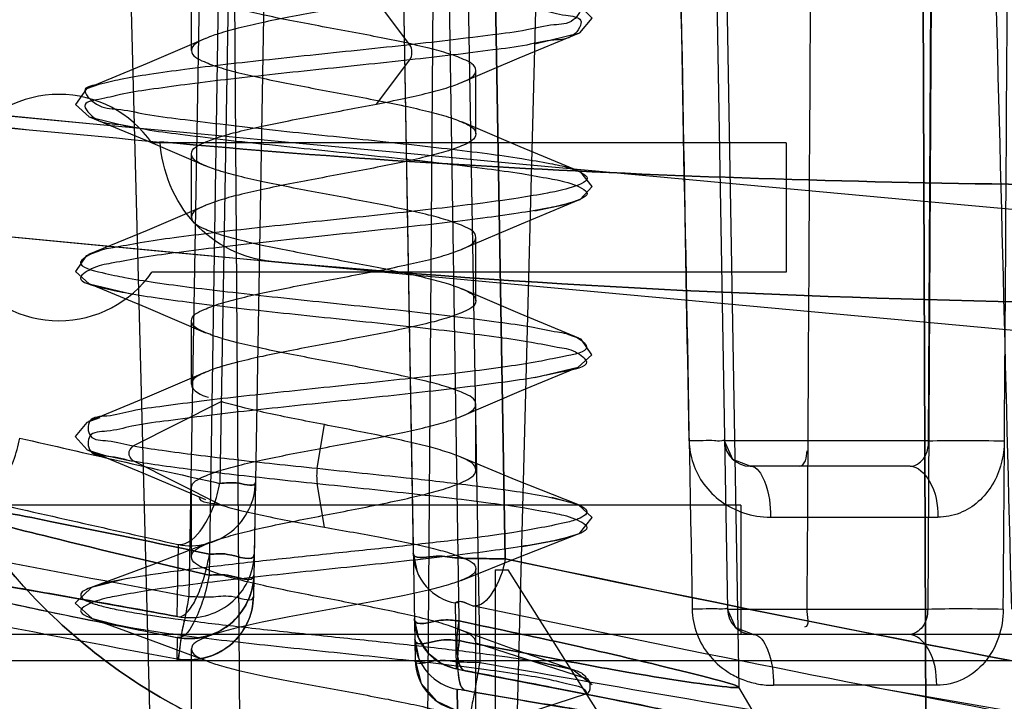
# Model space of a CAD drawing. Header units: millimetres. Extents: x 81 to 687, y 236 to 852.
# Tile 5 of 52: x 128 to 136, y 242 to 247. Entities that reach past the tile are written whole.
import ezdxf

# ---------------------------------------------------------------- set-up
doc = ezdxf.new("R2010")
doc.units = ezdxf.units.MM
doc.header["$LTSCALE"] = 70.538372
doc.layers.get('0').update_dxf_attribs({"linetype": 'CONTINUOUS'})

msp = doc.modelspace()

# ---------------------------------------------------------------- linework, layer by layer
at = {"color": 7, "linetype": 'Continuous'}
for p, q in [((135.0235, 241.5313), (134.9391, 263.4818)), ((134.9447, 262.0384), (135.0235, 241.5313)), ((133.2, 259.0454), (133.4882, 242.5349)), ((135.1215, 258.9471), (135.0392, 242.535)), ((135.0442, 243.8349), (135.1215, 258.9471)), ((129.4432, 249.5384), (129.3227, 242.6329)), ((129.5861, 249.5384), (129.48, 242.7978)), ((129.6663, 249.5384), (129.5611, 243.5066)), ((129.6663, 249.5384), (129.5611, 243.5066)), ((129.9432, 249.5384), (129.8226, 242.6329)), ((130.9432, 249.5389), (131.0723, 242.1412)), ((131.3003, 249.5384), (131.4143, 242.2908)), ((131.4431, 249.5384), (131.5725, 242.1224)), ((133.4432, 249.5384), (133.576, 241.9302)), ((130.9512, 249.0994), (131.0575, 242.9678)), ((131.7703, 242.9234), (131.6647, 249.0733)), ((131.6647, 249.0732), (131.7703, 242.9234)), ((129.0265, 241.5384), (128.8432, 248.5384)), ((131.8599, 241.5384), (132.0432, 248.5384)), ((129.3432, 246.8534), (129.3432, 247.3434)), ((129.7174, 241.5384), (129.6767, 247.3436)), ((131.2096, 247.3436), (131.1689, 241.5384)), ((131.0307, 246.8968), (130.7729, 247.2383)), ((131.9996, 246.904), (132.3464, 246.9903)), ((130.7729, 246.4384), (131.0307, 246.7799)), ((131.5432, 246.2084), (131.5432, 246.6984)), ((128.633, 246.5932), (128.5307, 246.5574)), ((128.5508, 246.3407), (128.888, 246.2588)), ((133.9432, 246.1384), (129.0362, 246.1384)), ((133.9432, 246.1384), (133.9432, 245.1384)), ((129.3432, 245.5634), (129.3432, 246.0534)), ((132.354, 245.913), (132.2527, 245.9485)), ((131.5432, 244.9184), (131.5432, 245.4084)), ((128.6336, 245.3034), (128.5295, 245.2667)), ((133.9432, 245.1384), (129.0362, 245.1384)), ((128.5517, 245.0503), (128.8875, 244.9689)), ((129.3432, 244.2734), (129.3432, 244.7634)), ((132.3564, 244.6219), (132.2535, 244.6582)), ((131.9987, 244.3238), (132.333, 244.4047)), ((128.8917, 243.7968), (129.5725, 244.1383)), ((131.5432, 243.6099), (131.5432, 244.1184)), ((128.634, 244.0135), (128.5324, 243.978)), ((130.3142, 243.623), (130.3708, 243.9604)), ((135.0442, 243.8349), (133.4655, 243.8349)), ((129.5725, 243.3384), (128.8917, 243.6799)), ((134.9005, 243.6384), (133.6655, 243.6384)), ((129.3432, 242.9402), (129.3432, 243.4734)), ((129.838, 243.5147), (129.8283, 242.9589)), ((130.3708, 243.1684), (130.3142, 243.5058)), ((132.3355, 243.3412), (132.1304, 243.3977)), ((133.5932, 243.3384), (127.2932, 243.3384)), ((133.5932, 243.3384), (133.5932, 242.3384)), ((133.8211, 243.2454), (135.1158, 243.2454)), ((129.2328, 242.4774), (129.2425, 243.0336)), ((131.0579, 242.9678), (131.0877, 242.823)), ((131.0579, 242.9678), (131.0837, 242.8331)), ((131.5432, 241.6028), (131.5432, 242.8469)), ((131.6932, 242.8384), (131.7931, 242.8384)), ((131.6932, 242.8384), (131.6932, 239.8384)), ((133.6932, 239.8384), (131.7932, 242.8384)), ((128.8451, 242.7703), (128.5685, 242.7029)), ((131.3933, 242.0731), (131.3844, 242.5817)), ((128.2725, 242.5083), (129.2296, 242.3158)), ((133.4882, 242.5349), (135.0373, 242.5349)), ((138.3432, 242.3384), (122.5432, 242.3384)), ((129.2335, 242.3152), (129.2306, 242.1502)), ((131.0695, 242.3014), (131.1026, 242.149)), ((131.0695, 242.3014), (131.0979, 242.1601)), ((131.0695, 242.3014), (131.0723, 242.1412)), ((131.5431, 242.274), (132.3994, 241.9983)), ((129.3432, 241.5384), (129.3432, 242.2266)), ((122.0432, 242.1384), (138.8432, 242.1384)), ((131.0723, 242.1412), (131.1198, 241.959)), ((131.3709, 242.0774), (131.461, 242.0582)), ((131.371, 242.0774), (131.4609, 242.0582)), ((131.4036, 242.0702), (131.3946, 242.0729)), ((131.4032, 242.0703), (131.4285, 242.0648)), ((131.4279, 242.0649), (131.464, 242.0577)), ((131.3983, 241.9149), (131.4068, 241.9141)), ((131.4016, 241.7545), (131.3988, 241.9148)), ((131.3988, 241.9147), (131.4016, 241.7544)), ((131.4321, 241.9102), (131.4073, 241.914)), ((131.4315, 241.9103), (131.4675, 241.9042)), ((132.3994, 241.8785), (131.5431, 241.6028)), ((135.107, 241.9454), (133.8444, 241.9454)), ((134.6045, 241.9338), (143.6863, 240.3558))]:
    msp.add_line(p, q, dxfattribs=at)
for points in [[(132.3464, 246.9903), (132.4429, 247.1016), (132.3374, 247.2103)], [(131.4355, 246.6069), (131.8775, 246.7959), (132.3391, 246.9872)], [(129.4517, 246.9453), (128.9996, 246.752), (128.5475, 246.5648)], [(128.5307, 246.5574), (128.4453, 246.4361), (128.5508, 246.3407)], [(128.5478, 246.3419), (128.9907, 246.1584), (129.4522, 245.9612)], [(132.3381, 245.92), (131.8861, 246.1073), (131.4342, 246.3005)], [(122.7837, 245.9077), (124.8547, 245.7074), (127.2484, 245.4783), (129.9626, 245.2218)], [(132.3485, 245.7012), (132.4427, 245.8017), (132.354, 245.913)], [(131.4337, 245.3161), (131.8954, 245.5134), (132.3388, 245.6971)], [(131.9997, 245.614), (132.2167, 245.6588), (132.3485, 245.7012)], [(129.452, 245.6554), (128.9998, 245.4621), (128.5474, 245.2747)], [(128.5295, 245.2667), (128.4455, 245.1446), (128.5517, 245.0503)], [(128.5482, 245.0518), (128.9911, 244.8683), (129.4525, 244.6711)], [(132.3381, 244.63), (131.8865, 244.8172), (131.4346, 245.0103)], [(132.333, 244.4047), (132.4407, 244.4994), (132.3564, 244.6219)], [(131.4339, 244.0262), (131.8957, 244.2235), (132.3391, 244.4071)], [(129.4521, 244.3655), (129, 244.1722), (128.5477, 243.9848)], [(128.5324, 243.978), (128.4434, 243.8684), (128.5374, 243.7665)], [(133.6652, 243.6384), (133.5301, 243.6912), (133.4655, 243.8349)], [(128.5374, 243.7665), (128.6684, 243.7241), (128.8868, 243.679)], [(128.548, 243.7619), (128.9912, 243.5783), (129.4527, 243.381)], [(132.3313, 243.3428), (131.8547, 243.5321), (131.4208, 243.7116)], [(132.3448, 243.1196), (132.4413, 243.2433), (132.3355, 243.3412)], [(131.4294, 242.7567), (131.8755, 242.936), (132.3292, 243.1132)], [(131.9025, 243.0178), (132.1819, 243.0704), (132.3448, 243.1196)], [(129.4832, 243.0486), (129.0333, 242.8747), (128.5684, 242.7028)], [(126.9482, 242.8635), (127.254, 242.8204), (127.7475, 242.7403), (128.4191, 242.6239), (129.2386, 242.4764)], [(126.9487, 242.8635), (127.3997, 242.7976), (128.1803, 242.6659), (129.2386, 242.4764)], [(126.9341, 242.8084), (127.4824, 242.678), (128.2726, 242.5083)], [(128.5685, 242.7029), (128.4437, 242.5807), (128.5744, 242.4618)], [(133.6878, 242.3384), (133.553, 242.391), (133.4882, 242.5349)], [(128.5654, 242.465), (129.0242, 242.2983), (129.474, 242.1291)], [(128.5744, 242.4618), (128.8055, 242.404), (129.1991, 242.341)], [(131.0667, 242.4593), (131.0985, 242.3098), (131.1729, 242.1947), (131.274, 242.1156)], [(131.0667, 242.4593), (131.0946, 242.3195), (131.1694, 242.1986), (131.273, 242.1162), (131.371, 242.0774)], [(132.304, 242.0627), (131.8395, 242.2235), (131.3863, 242.3883)], [(131.0723, 242.1412), (131.1198, 241.959), (131.2409, 241.8219), (131.3784, 241.7593)], [(132.4418, 241.9505), (132.2936, 242.0662), (131.929, 242.1447)], [(131.4544, 242.0594), (132.07, 241.9407), (132.6174, 241.8331), (133.0745, 241.7408), (133.4272, 241.6667), (133.6695, 241.6122), (133.7998, 241.5791)], [(131.4607, 242.0582), (132.0744, 241.9399), (132.6196, 241.8327), (133.0751, 241.7407)], [(133.4269, 241.6668), (133.6691, 241.6123), (133.7999, 241.5791), (133.7744, 241.5937), (133.576, 241.9302)]]:
    msp.add_lwpolyline(points, dxfattribs=at)
for centre, radius, start, end in [((335.609, 2435.5793), 2196.2508, 264.5255482, 267.0523009), ((335.6084, 2435.5712), 2196.2428, 264.5255436, 267.0523056), ((335.6053, 2435.5911), 2197.2015, 264.5255211, 267.0539012), ((335.6052, 2435.5896), 2197.2, 264.5255205, 269.8785278), ((333.9398, 2418.2712), 2181.7636, 264.4228013, 264.6127463), ((334.2584, 2421.5909), 2185.0986, 264.4229466, 264.6126017), ((335.606, 2435.5365), 2199.0166, 264.4487135, 269.8785068), ((335.6044, 2435.5036), 2198.9838, 264.4486729, 269.8785473), ((128.3182, 245.6384), 0.875, 34.8499, 145.1501), ((335.606, 2435.6067), 2200.0171, 264.4487153, 269.8785073), ((335.6052, 2435.5896), 2200, 264.4486927, 269.8785278), ((128.3182, 245.6384), 0.875, 214.8499, 325.1501), ((173.6022, 441.4971), 202.8296, 257.011302, 257.459278), ((173.602, 441.496), 202.8285, 257.0113, 257.459278), ((133.6655, 243.8384), 0.2, 181, 270), ((130.8845, 243.5644), 0.5733, 174.12973, 185.87027), ((129.3384, 243.5243), 0.4998, 258.71869, 358.97086), ((173.4915, 442.8963), 204.7023, 257.069091, 257.515588), ((173.4912, 442.8955), 204.7015, 257.069102, 257.5156), ((180.1556, 515.3748), 277.4385, 258.71539, 259.442506), ((129.3285, 242.9684), 0.5, 259.15708, 358.98554), ((180.2168, 515.7019), 278.2627, 258.69385, 259.442121), ((180.2166, 515.701), 278.2618, 258.693848, 259.442129), ((180.1979, 515.6063), 278.1653, 258.693807, 259.44234), ((129.3256, 242.8065), 0.5, 262.79671, 359.00002), ((129.3227, 242.6416), 0.5, 259.44094, 358.99782), ((133.6882, 242.5384), 0.2, 181, 270), ((180.2131, 515.7121), 277.8799, 259.918913, 260.640834)]:
    msp.add_arc(centre, radius, start, end, dxfattribs=at)
for points, knots in [([(134.1912, 259.0454), (134.1818, 257.205), (134.1627, 253.5302), (134.1331, 248.0267), (134.1129, 244.3635), (134.1026, 242.5349)], [0, 0, 0, 0, 0.334397, 0.66773, 1, 1, 1, 1]), ([(135.6877, 242.5349), (135.6416, 244.3635), (135.5488, 248.0267), (135.4078, 253.5302), (135.3126, 257.205), (135.2646, 259.0454)], [0, 0, 0, 0, 0.332267, 0.6656, 1, 1, 1, 1]), ([(133.1924, 243.8349), (133.1622, 245.5124), (133.0979, 248.8689), (133.0142, 253.9064), (132.95, 257.2663), (132.9196, 258.9471)], [0, 0, 0, 0, 0.332999, 0.666332, 1, 1, 1, 1]), ([(132.9197, 258.9471), (132.9527, 257.1216), (133.0223, 253.4725), (133.1133, 248.0016), (133.1831, 244.3565), (133.2159, 242.5349)], [0, 0, 0, 0, 0.333696, 0.667028, 1, 1, 1, 1]), ([(135.6222, 242.5349), (135.6348, 244.3536), (135.6586, 247.9959), (135.6829, 253.4666), (135.7067, 257.1187), (135.7192, 258.9471)], [0, 0, 0, 0, 0.332437, 0.665776, 1, 1, 1, 1]), ([(131.0307, 249.9969), (131.1438, 249.9845), (131.3584, 249.9606), (131.6607, 249.922), (131.9165, 249.8876), (132.1302, 249.8446), (132.2763, 249.823), (132.4752, 249.7121), (132.2171, 249.6456), (132.0552, 249.6108), (131.8138, 249.5722), (131.5406, 249.5357), (131.2236, 249.4978), (130.8813, 249.4605), (130.5237, 249.4227), (130.1645, 249.3852), (129.8154, 249.3479), (129.4882, 249.3107), (129.1926, 249.2726), (128.9418, 249.2387), (128.7366, 249.1941), (128.5935, 249.1762), (128.4157, 249.0523), (128.6869, 248.9994), (128.8545, 248.9607), (129.102, 248.9233), (129.3795, 248.8862), (129.7004, 248.8488), (130.0457, 248.811), (130.405, 248.7734), (130.7646, 248.7359), (131.1126, 248.6979), (131.4391, 248.6614), (131.7292, 248.6214), (131.9836, 248.5912), (132.1617, 248.5362), (132.3477, 248.542), (132.3492, 248.3524), (132.1636, 248.3581), (131.9876, 248.3032), (131.7356, 248.2732), (131.4482, 248.2337), (131.124, 248.1969), (130.7772, 248.1594), (130.418, 248.1218), (130.0589, 248.0841), (129.7132, 248.0464), (129.3917, 248.0094), (129.1107, 247.9701), (128.8647, 247.9392), (128.7025, 247.8877), (128.5112, 247.8851), (128.5653, 247.6999), (128.7413, 247.7086), (128.9317, 247.653), (129.1875, 247.6232), (129.4813, 247.5833), (129.8097, 247.5468), (130.1599, 247.5089), (130.5214, 247.4712), (130.881, 247.4336), (131.2243, 247.3955), (131.5401, 247.3588), (131.813, 247.3202), (132.0513, 247.2877), (132.2031, 247.2412), (132.3982, 247.2268), (132.2939, 247.0509), (132.1249, 247.0579), (131.9198, 247.0031), (131.6588, 246.9725), (131.3572, 246.9329), (131.1429, 246.9092), (131.0307, 246.8968)], [0, 0, 0, 0, 0.018367, 0.034874, 0.049038, 0.06044, 0.068839, 0.075918, 0.085533, 0.095214, 0.107856, 0.123084, 0.140372, 0.159143, 0.178723, 0.198374, 0.217434, 0.235381, 0.251552, 0.265422, 0.276529, 0.284508, 0.290911, 0.301289, 0.311316, 0.324258, 0.339707, 0.357189, 0.376165, 0.395829, 0.415473, 0.434513, 0.452345, 0.46839, 0.48207, 0.49282, 0.500324, 0.506505, 0.513947, 0.5246, 0.538141, 0.554027, 0.571714, 0.590692, 0.610339, 0.629995, 0.648963, 0.666497, 0.682078, 0.695162, 0.70531, 0.712247, 0.718603, 0.726513, 0.737556, 0.751416, 0.767632, 0.785553, 0.804687, 0.824483, 0.844213, 0.863022, 0.880276, 0.895349, 0.907989, 0.917698, 0.924197, 0.931098, 0.939424, 0.950903, 0.96521, 0.981784, 1, 1, 1, 1]), ([(131.0307, 249.8799), (131.1439, 249.8675), (131.3584, 249.8434), (131.6609, 249.8052), (131.9166, 249.7706), (132.1303, 249.7274), (132.2765, 249.7062), (132.4752, 249.595), (132.217, 249.5284), (132.055, 249.494), (131.8136, 249.4551), (131.5403, 249.4186), (131.2234, 249.381), (130.8811, 249.3433), (130.5236, 249.3058), (130.1644, 249.2684), (129.8153, 249.2307), (129.488, 249.1939), (129.1924, 249.1555), (128.9417, 249.1216), (128.7364, 249.0773), (128.5934, 249.059), (128.4157, 248.9353), (128.6869, 248.8826), (128.8543, 248.8436), (129.1019, 248.8064), (129.3794, 248.7694), (129.7002, 248.7316), (130.0456, 248.6942), (130.405, 248.6564), (130.7646, 248.6187), (131.1126, 248.5812), (131.439, 248.5442), (131.7291, 248.5044), (131.9834, 248.4744), (132.1615, 248.419), (132.3474, 248.4253), (132.3495, 248.2356), (132.1639, 248.2409), (131.9879, 248.1864), (131.7359, 248.1563), (131.4485, 248.1165), (131.1243, 248.0802), (130.7777, 248.0423), (130.4185, 248.0048), (130.0594, 247.9673), (129.7138, 247.9293), (129.3922, 247.8926), (129.1112, 247.8532), (128.8651, 247.8221), (128.7027, 247.771), (128.5115, 247.7682), (128.5649, 247.5828), (128.7412, 247.5918), (128.9314, 247.536), (129.1872, 247.5062), (129.4811, 247.4666), (129.8095, 247.4297), (130.1597, 247.392), (130.5212, 247.3543), (130.8808, 247.3164), (131.2242, 247.2787), (131.54, 247.2417), (131.8129, 247.2031), (132.0514, 247.1709), (132.203, 247.124), (132.3983, 247.1098), (132.2938, 246.934), (132.1248, 246.9407), (131.9197, 246.8861), (131.6586, 246.8557), (131.3572, 246.8157), (131.1429, 246.7922), (131.0307, 246.7799)], [0, 0, 0, 0, 0.018369, 0.03488, 0.049047, 0.060447, 0.06884, 0.07592, 0.085544, 0.095225, 0.10787, 0.1231, 0.140388, 0.159155, 0.178731, 0.198381, 0.217442, 0.235389, 0.25156, 0.265433, 0.276541, 0.284519, 0.290912, 0.301287, 0.311311, 0.324247, 0.339694, 0.357179, 0.376158, 0.395827, 0.415474, 0.434513, 0.452341, 0.468381, 0.482057, 0.492809, 0.500313, 0.506494, 0.513935, 0.524584, 0.538125, 0.55401, 0.571696, 0.590671, 0.610312, 0.629964, 0.648931, 0.666466, 0.682051, 0.695142, 0.705294, 0.712241, 0.718594, 0.726499, 0.737541, 0.7514, 0.767618, 0.785542, 0.804675, 0.82447, 0.844203, 0.863017, 0.880274, 0.895348, 0.907988, 0.917701, 0.924198, 0.9311, 0.93943, 0.950911, 0.965216, 0.981788, 1, 1, 1, 1]), ([(131.5432, 246.6984), (131.5432, 246.7412), (131.4429, 246.7889), (131.325, 246.832), (131.169, 246.8742), (130.9864, 246.9157), (130.7783, 246.9578), (130.5567, 246.9998), (130.3301, 247.0419), (130.1084, 247.0839), (129.901, 247.1259), (129.7193, 247.1672), (129.5629, 247.2093), (129.4442, 247.2525), (129.3432, 247.3006), (129.3432, 247.3434)], [0, 0, 0, 0, 0.055231, 0.107917, 0.176209, 0.258659, 0.351391, 0.449612, 0.549988, 0.648833, 0.740951, 0.822578, 0.891126, 0.944727, 1, 1, 1, 1]), ([(130.7729, 247.2384), (130.6981, 247.2238), (130.5472, 247.1952), (130.3213, 247.1533), (130.1011, 247.1114), (129.8953, 247.0697), (129.7151, 247.0286), (129.5605, 246.9868), (129.4428, 246.9437), (129.3432, 246.8959), (129.3432, 246.8534)], [0, 0, 0, 0, 0.152588, 0.307648, 0.460081, 0.601941, 0.727232, 0.832941, 0.91486, 1, 1, 1, 1]), ([(159.5409, 247.0095), (155.535, 246.6484), (148.1422, 246.0726), (137.9839, 245.7072), (131.8357, 245.8917), (129.0983, 246.1478)], [0, 0, 0, 0, 0.395779, 0.729468, 1, 1, 1, 1]), ([(129.1007, 246.1477), (131.8372, 245.8916), (137.9846, 245.7072), (148.1422, 246.0726), (155.535, 246.6484), (159.5409, 247.0095)], [0, 0, 0, 0, 0.270476, 0.604191, 1, 1, 1, 1]), ([(131.0307, 246.8969), (130.9108, 246.8837), (130.669, 246.8581), (130.3076, 246.8202), (129.9526, 246.7828), (129.615, 246.7453), (129.3042, 246.7081), (129.0364, 246.6703), (128.8044, 246.6359), (128.661, 246.594), (128.4664, 246.5659), (128.6201, 246.4038), (128.7855, 246.4054), (129.0047, 246.3533), (129.2692, 246.3217), (129.5748, 246.2826), (129.9093, 246.2459), (130.2621, 246.2081), (130.6215, 246.1709), (130.9751, 246.1333), (131.31, 246.0959), (131.6166, 246.0582), (131.8787, 246.0228), (132.1036, 245.9813), (132.2551, 245.9552), (132.4777, 245.8608), (132.2402, 245.7771), (132.0842, 245.7479), (131.8514, 245.7071), (131.5836, 245.6713), (131.2723, 245.6335), (130.9341, 245.596), (130.5775, 245.5585), (130.2151, 245.5206), (129.8596, 245.4826), (129.5248, 245.4452), (129.2221, 245.4065), (128.9656, 245.3721), (128.7525, 245.3285), (128.6064, 245.3077), (128.4116, 245.1933), (128.6742, 245.1302), (128.8376, 245.0944), (129.0802, 245.0563), (129.3544, 245.0195), (129.6724, 244.9818), (130.0154, 244.9444), (130.3738, 244.9065), (130.7341, 244.869), (131.0842, 244.8314), (131.4116, 244.7941), (131.7058, 244.7559), (131.9548, 244.7222), (132.1568, 244.6771), (132.2993, 244.6606), (132.4681, 244.5303), (132.1909, 244.484), (132.0202, 244.4432), (131.7688, 244.4063), (131.4874, 244.3688), (131.1633, 244.3313), (130.8165, 244.2934), (130.4583, 244.256), (130.1006, 244.2186), (129.7551, 244.1809), (129.4314, 244.1445), (129.1451, 244.1047), (128.8945, 244.0747), (128.7205, 244.0205), (128.5341, 244.0253), (128.5417, 243.8354), (128.727, 243.8433), (128.8263, 243.8081), (128.8917, 243.7968)], [0, 0, 0, 0, 0.019178, 0.038636, 0.05775, 0.075899, 0.092663, 0.107331, 0.119397, 0.128496, 0.134394, 0.142048, 0.150772, 0.162522, 0.176911, 0.193392, 0.211391, 0.230418, 0.249769, 0.268815, 0.28691, 0.303387, 0.317723, 0.329475, 0.338225, 0.346083, 0.354573, 0.363646, 0.375772, 0.390462, 0.407178, 0.425415, 0.444599, 0.464132, 0.483337, 0.501408, 0.517709, 0.531696, 0.542944, 0.551132, 0.557965, 0.567667, 0.577274, 0.58978, 0.604816, 0.621902, 0.640449, 0.659726, 0.679147, 0.698026, 0.715687, 0.731535, 0.745079, 0.755894, 0.763633, 0.769679, 0.780268, 0.790304, 0.803209, 0.818654, 0.836115, 0.854841, 0.874163, 0.893329, 0.911995, 0.929421, 0.945009, 0.958226, 0.968646, 0.975927, 0.982023, 0.989461, 1, 1, 1, 1]), ([(129.3432, 246.8534), (129.3432, 246.81), (129.4451, 246.7622), (129.5638, 246.719), (129.7199, 246.677), (129.902, 246.6357), (130.1093, 246.5937), (130.3297, 246.552), (130.5551, 246.5101), (130.7764, 246.4682), (130.984, 246.4262), (131.1662, 246.3848), (131.3227, 246.3427), (131.4417, 246.2995), (131.5432, 246.2514), (131.5432, 246.2084)], [0, 0, 0, 0, 0.05606, 0.10913, 0.177457, 0.259456, 0.352027, 0.449796, 0.549206, 0.647931, 0.740626, 0.822114, 0.890865, 0.944539, 1, 1, 1, 1]), ([(131.0307, 246.7799), (130.9107, 246.7667), (130.669, 246.7409), (130.3075, 246.7033), (129.9524, 246.6658), (129.6149, 246.6282), (129.304, 246.5914), (129.0363, 246.5531), (128.8043, 246.5189), (128.6608, 246.4771), (128.4663, 246.4487), (128.6202, 246.2868), (128.7856, 246.2886), (129.0048, 246.2361), (129.2693, 246.2048), (129.5749, 246.1657), (129.9094, 246.1287), (130.2623, 246.0913), (130.6216, 246.0538), (130.9753, 246.0162), (131.3103, 245.9791), (131.6168, 245.941), (131.8789, 245.9059), (132.1037, 245.8644), (132.2551, 245.8382), (132.4777, 245.7437), (132.2402, 245.6604), (132.0844, 245.6307), (131.8514, 245.5903), (131.5836, 245.5543), (131.2723, 245.5164), (130.9341, 245.4792), (130.5777, 245.4413), (130.2153, 245.4037), (129.8599, 245.3658), (129.5252, 245.328), (129.2225, 245.2898), (128.966, 245.2551), (128.7528, 245.2115), (128.6066, 245.1909), (128.4116, 245.0765), (128.6739, 245.013), (128.8374, 244.9777), (129.0799, 244.9392), (129.354, 244.9026), (129.6719, 244.865), (130.0148, 244.8273), (130.3731, 244.7898), (130.7334, 244.7521), (131.0836, 244.7143), (131.411, 244.6774), (131.7053, 244.6389), (131.9544, 244.6053), (132.1566, 244.5603), (132.299, 244.5435), (132.4682, 244.4135), (132.191, 244.3672), (132.0204, 244.3261), (131.7689, 244.2894), (131.4876, 244.2519), (131.1634, 244.2141), (130.8166, 244.1766), (130.4584, 244.1389), (130.1006, 244.1016), (129.7551, 244.0641), (129.4313, 244.0273), (129.145, 243.9878), (128.8943, 243.9578), (128.7204, 243.9033), (128.534, 243.9084), (128.5419, 243.7185), (128.7269, 243.726), (128.8263, 243.6911), (128.8917, 243.6799)], [0, 0, 0, 0, 0.019179, 0.038643, 0.057762, 0.075909, 0.092669, 0.107336, 0.119402, 0.128501, 0.134399, 0.142056, 0.150781, 0.16253, 0.176916, 0.193397, 0.211397, 0.230425, 0.249778, 0.26883, 0.286928, 0.303404, 0.317734, 0.329481, 0.338229, 0.346084, 0.354566, 0.36364, 0.375766, 0.390459, 0.407178, 0.425414, 0.444594, 0.464119, 0.483317, 0.501384, 0.517682, 0.531673, 0.542926, 0.551118, 0.557962, 0.567661, 0.577263, 0.589766, 0.604796, 0.621875, 0.640417, 0.659691, 0.679111, 0.697992, 0.715657, 0.73151, 0.74506, 0.75588, 0.763627, 0.769678, 0.78026, 0.790298, 0.803201, 0.818644, 0.836107, 0.854835, 0.87416, 0.893329, 0.911995, 0.929425, 0.945016, 0.958234, 0.968652, 0.975928, 0.982024, 0.989465, 1, 1, 1, 1]), ([(130.7729, 246.4384), (130.8439, 246.4523), (130.9786, 246.4795), (131.1635, 246.5213), (131.3219, 246.5638), (131.4415, 246.6073), (131.5432, 246.6552), (131.5432, 246.6984)], [0, 0, 0, 0, 0.262856, 0.497339, 0.693142, 0.84334, 1, 1, 1, 1]), ([(129.3432, 246.0534), (129.3432, 246.096), (129.4431, 246.1438), (129.5609, 246.1869), (129.7158, 246.2288), (129.8961, 246.2698), (130.1019, 246.3116), (130.3221, 246.3534), (130.5476, 246.3953), (130.6983, 246.4238), (130.7729, 246.4384)], [0, 0, 0, 0, 0.085289, 0.167359, 0.273221, 0.398632, 0.540537, 0.692891, 0.84774, 1, 1, 1, 1]), ([(129.9626, 245.2218), (129.7419, 245.2425), (129.2972, 245.4636), (129.1142, 245.9201), (129.1008, 246.1477)], [0, 0, 0, 0, 0.492882, 1, 1, 1, 1]), ([(129.9625, 245.2218), (129.7419, 245.2426), (129.2972, 245.4636), (129.1142, 245.9201), (129.1008, 246.1477)], [0, 0, 0, 0, 0.492885, 1, 1, 1, 1]), ([(131.5432, 246.2084), (131.5432, 246.1652), (131.4414, 246.1172), (131.3224, 246.0739), (131.1661, 246.0319), (130.9839, 245.9906), (130.7758, 245.9485), (130.5543, 245.9065), (130.3289, 245.8647), (130.1088, 245.8229), (129.9017, 245.781), (129.7193, 245.7396), (129.5629, 245.6975), (129.4443, 245.6543), (129.3432, 245.6065), (129.3432, 245.5634)], [0, 0, 0, 0, 0.05573, 0.109311, 0.177861, 0.25935, 0.352311, 0.451246, 0.550612, 0.648155, 0.740583, 0.822719, 0.891301, 0.944417, 1, 1, 1, 1]), ([(160.3146, 246.0878), (157.2674, 245.8116), (151.5127, 245.3466), (143.3899, 244.9225), (136.3151, 244.8366), (131.9546, 245.0348), (129.9625, 245.2218)], [0, 0, 0, 0, 0.30195, 0.569711, 0.802543, 1, 1, 1, 1]), ([(129.9625, 245.2218), (131.9546, 245.0348), (136.3151, 244.8366), (143.3899, 244.9225), (151.5127, 245.3466), (157.2674, 245.8116), (160.3146, 246.0878)], [0, 0, 0, 0, 0.197457, 0.430288, 0.69805, 1, 1, 1, 1]), ([(131.5432, 245.4084), (131.5432, 245.4516), (131.4413, 245.4996), (131.3223, 245.5429), (131.1661, 245.5849), (130.9838, 245.6262), (130.7758, 245.6683), (130.5543, 245.7103), (130.3289, 245.7521), (130.1087, 245.7938), (129.9017, 245.8357), (129.7193, 245.8771), (129.5629, 245.9192), (129.4443, 245.9625), (129.3432, 246.0103), (129.3432, 246.0534)], [0, 0, 0, 0, 0.055761, 0.109327, 0.177878, 0.259398, 0.352351, 0.45124, 0.550584, 0.648172, 0.740607, 0.822704, 0.891284, 0.944429, 1, 1, 1, 1]), ([(125.3011, 245.9336), (125.3226, 245.5082), (125.4518, 244.643), (125.8967, 243.4406), (126.5695, 242.3782), (127.4236, 241.5075), (128.4628, 240.8363), (129.2506, 240.5604), (129.6624, 240.4707)], [0, 0, 0, 0, 0.170388, 0.347325, 0.509078, 0.669946, 0.831411, 1, 1, 1, 1]), ([(130.3026, 241.3812), (129.8232, 241.4878), (128.8853, 241.8862), (127.3545, 243.2875), (126.8048, 244.8832), (126.7563, 245.9336)], [0, 0, 0, 0, 0.240071, 0.485924, 1, 1, 1, 1]), ([(126.7563, 245.9336), (126.8048, 244.8832), (127.3545, 243.2875), (128.8853, 241.8863), (129.8232, 241.4878), (130.3026, 241.3812)], [0, 0, 0, 0, 0.514068, 0.75993, 1, 1, 1, 1]), ([(129.3432, 245.5634), (129.3432, 245.5209), (129.4431, 245.4729), (129.5609, 245.4299), (129.7166, 245.3878), (129.8982, 245.3465), (130.1058, 245.3044), (130.3277, 245.2623), (130.5543, 245.2203), (130.7756, 245.1783), (130.9835, 245.1363), (131.1663, 245.0948), (131.3232, 245.0526), (131.442, 245.0093), (131.5432, 244.9614), (131.5432, 244.9184)], [0, 0, 0, 0, 0.054828, 0.107956, 0.176137, 0.257754, 0.350063, 0.449045, 0.54939, 0.64745, 0.739981, 0.822545, 0.891265, 0.944436, 1, 1, 1, 1]), ([(129.3432, 244.7634), (129.3432, 244.8068), (129.445, 244.8545), (129.5636, 244.8978), (129.7197, 244.9397), (129.9019, 244.9811), (130.1091, 245.023), (130.3295, 245.0648), (130.555, 245.1067), (130.7763, 245.1486), (130.984, 245.1906), (131.1662, 245.232), (131.3227, 245.274), (131.4417, 245.3173), (131.5432, 245.3654), (131.5432, 245.4084)], [0, 0, 0, 0, 0.056035, 0.109054, 0.177365, 0.259396, 0.351963, 0.449696, 0.549135, 0.647909, 0.740612, 0.822071, 0.89083, 0.944538, 1, 1, 1, 1]), ([(131.5432, 244.9184), (131.5432, 244.8755), (131.4427, 244.8278), (131.3247, 244.7846), (131.1687, 244.7425), (130.9861, 244.701), (130.7782, 244.659), (130.5569, 244.617), (130.3305, 244.575), (130.1089, 244.533), (129.9014, 244.491), (129.7197, 244.4497), (129.5633, 244.4077), (129.4445, 244.3644), (129.3432, 244.3163), (129.3432, 244.2734)], [0, 0, 0, 0, 0.055422, 0.108047, 0.176338, 0.258793, 0.351529, 0.44952, 0.549727, 0.648633, 0.740851, 0.82233, 0.890929, 0.944634, 1, 1, 1, 1]), ([(131.5432, 244.1184), (131.5432, 244.1611), (131.443, 244.2089), (131.3251, 244.252), (131.1691, 244.2941), (130.9865, 244.3356), (130.7784, 244.3778), (130.5568, 244.4198), (130.3301, 244.4619), (130.1084, 244.5039), (129.901, 244.5459), (129.7192, 244.5872), (129.5629, 244.6293), (129.4442, 244.6725), (129.3432, 244.7206), (129.3432, 244.7634)], [0, 0, 0, 0, 0.055181, 0.107887, 0.176172, 0.258602, 0.351322, 0.449598, 0.550002, 0.648824, 0.740939, 0.822612, 0.891158, 0.944736, 1, 1, 1, 1]), ([(129.3432, 243.4734), (129.3432, 243.516), (129.4436, 243.5641), (129.5618, 243.6072), (129.7175, 243.6492), (129.8991, 243.6905), (130.1068, 243.7326), (130.3286, 243.7746), (130.5549, 243.8166), (130.7758, 243.8585), (130.9835, 243.9005), (131.1664, 243.942), (131.3232, 243.9842), (131.4419, 244.0275), (131.5432, 244.0753), (131.5432, 244.1184)], [0, 0, 0, 0, 0.055058, 0.108376, 0.176644, 0.258075, 0.350483, 0.449536, 0.54967, 0.647435, 0.739977, 0.82257, 0.891292, 0.944335, 1, 1, 1, 1]), ([(130.3708, 243.9604), (130.2944, 243.9754), (130.1459, 244.0044), (129.9332, 244.0481), (129.7431, 244.0911), (129.6256, 244.1222), (129.5725, 244.1384)], [0, 0, 0, 0, 0.285419, 0.554577, 0.796408, 1, 1, 1, 1]), ([(131.5432, 243.6099), (131.5432, 243.6525), (131.4472, 243.7026), (131.3321, 243.7466), (131.1836, 243.7893), (131.0096, 243.831), (130.8096, 243.874), (130.5938, 243.917), (130.4457, 243.9458), (130.3708, 243.9604)], [0, 0, 0, 0, 0.103111, 0.199537, 0.322008, 0.467968, 0.635128, 0.815502, 1, 1, 1, 1]), ([(127.6836, 243.3852), (127.7604, 243.3763), (127.9346, 243.5526), (127.9907, 243.736), (128.0145, 243.8572)], [0, 0, 0, 0, 0.384677, 1, 1, 1, 1]), ([(128.8916, 243.6798), (128.8707, 243.6994), (128.8498, 243.7384), (128.8707, 243.7774), (128.8916, 243.7969)], [0, 0, 0, 0, 0.5, 1, 1, 1, 1]), ([(128.8916, 243.7969), (128.9662, 243.7841), (129.1283, 243.7595), (129.3882, 243.7255), (129.6784, 243.6913), (129.9904, 243.657), (130.2048, 243.6345), (130.3142, 243.623)], [0, 0, 0, 0, 0.158389, 0.343016, 0.548773, 0.769859, 1, 1, 1, 1]), ([(133.4655, 243.8349), (133.4654, 243.8419), (133.4235, 243.8282), (133.3826, 243.8411), (133.2912, 243.8341), (133.2284, 243.8354), (133.1924, 243.8349)], [0, 0, 0, 0, 0.076469, 0.287004, 0.604056, 1, 1, 1, 1]), ([(133.1924, 243.8349), (133.1934, 243.7766), (133.2143, 243.6566), (133.2998, 243.4934), (133.4361, 243.3586), (133.6146, 243.2674), (133.7511, 243.2454), (133.8211, 243.2454)], [0, 0, 0, 0, 0.184045, 0.377125, 0.572443, 0.779366, 1, 1, 1, 1]), ([(134.9005, 243.6384), (134.9401, 243.6384), (135.025, 243.6957), (135.0449, 243.7871), (135.0442, 243.8349)], [0, 0, 0, 0, 0.452836, 1, 1, 1, 1]), ([(135.0442, 243.8349), (135.1327, 243.8384), (135.328, 243.8388), (135.5231, 243.8375), (135.6297, 243.8349)], [0, 0, 0, 0, 0.453803, 1, 1, 1, 1]), ([(135.6297, 243.8349), (135.6294, 243.7761), (135.6138, 243.6573), (135.5461, 243.4937), (135.4352, 243.3583), (135.2878, 243.2669), (135.1731, 243.2454), (135.1158, 243.2454)], [0, 0, 0, 0, 0.203951, 0.410471, 0.60606, 0.801299, 1, 1, 1, 1]), ([(130.3142, 243.623), (130.4304, 243.6108), (130.6606, 243.5868), (131.044, 243.546), (131.4419, 243.5014), (131.8046, 243.4528), (132.07, 243.412), (132.2448, 243.3687), (132.3482, 243.3462), (132.4204, 243.2842), (132.3401, 243.2275), (132.1633, 243.1844), (131.8421, 243.1238), (131.4205, 243.0716), (130.9671, 243.0198), (130.4811, 242.9691), (129.992, 242.9179), (129.5331, 242.8669), (129.1328, 242.8169), (128.8217, 242.767), (128.6192, 242.7244), (128.5244, 242.6855), (128.4824, 242.6586), (128.4913, 242.6166), (128.5385, 242.5947), (128.6058, 242.5685), (128.7061, 242.5438), (128.8331, 242.5179), (129.0537, 242.4809), (129.3818, 242.4369), (129.8227, 242.386), (130.3043, 242.335), (130.7949, 242.2838), (131.2628, 242.2331), (131.6754, 242.1819), (132.0109, 242.1342), (132.2286, 242.0847), (132.359, 242.0498), (132.3915, 242.0137), (132.3994, 241.9983)], [0, 0, 0, 0, 0.034616, 0.068536, 0.114167, 0.153245, 0.176659, 0.194185, 0.2053, 0.210418, 0.215884, 0.227465, 0.269226, 0.30871, 0.354592, 0.403951, 0.453552, 0.500149, 0.540769, 0.572723, 0.59417, 0.600585, 0.604351, 0.606995, 0.611457, 0.618727, 0.628864, 0.64175, 0.657224, 0.695029, 0.739786, 0.788659, 0.83844, 0.885876, 0.92793, 0.961817, 0.985537, 0.995271, 1, 1, 1, 1]), ([(128.8916, 243.6798), (128.9662, 243.6671), (129.1283, 243.6426), (129.3882, 243.6084), (129.6784, 243.5742), (129.9904, 243.54), (130.2048, 243.5173), (130.3142, 243.5058)], [0, 0, 0, 0, 0.158364, 0.342982, 0.548736, 0.769832, 1, 1, 1, 1]), ([(133.6655, 243.6384), (133.7183, 243.6384), (133.8119, 243.4731), (133.8204, 243.3394), (133.8211, 243.2454)], [0, 0, 0, 0, 0.359354, 1, 1, 1, 1]), ([(134.9005, 243.6384), (134.9626, 243.6384), (135.0962, 243.4999), (135.1149, 243.3417), (135.1158, 243.2454)], [0, 0, 0, 0, 0.3918, 1, 1, 1, 1]), ([(129.3432, 242.9402), (129.3432, 242.9838), (129.443, 243.0341), (129.5619, 243.0786), (129.7163, 243.1221), (129.8971, 243.1646), (130.1039, 243.2082), (130.3252, 243.2518), (130.5518, 243.2953), (130.774, 243.3393), (130.9831, 243.383), (131.1665, 243.4263), (131.3231, 243.4702), (131.443, 243.5152), (131.5432, 243.566), (131.5432, 243.6099)], [0, 0, 0, 0, 0.05605, 0.109129, 0.176857, 0.257434, 0.349568, 0.448006, 0.547643, 0.646211, 0.739478, 0.821743, 0.890259, 0.943597, 1, 1, 1, 1]), ([(130.3142, 243.5059), (130.4343, 243.4933), (130.6714, 243.4686), (131.019, 243.4312), (131.3467, 243.3946), (131.6463, 243.3569), (131.9023, 243.322), (132.1195, 243.2803), (132.2661, 243.2559), (132.4745, 243.1563), (132.2333, 243.0798), (132.0779, 243.0489), (131.8464, 243.0091), (131.5816, 242.9736), (131.2737, 242.9362), (130.9395, 242.8989), (130.5878, 242.8619), (130.2313, 242.8246), (129.8822, 242.7872), (129.5529, 242.7505), (129.2527, 242.7129), (128.9967, 242.6779), (128.7777, 242.6373), (128.6302, 242.6109), (128.4135, 242.5191), (128.6422, 242.4358), (128.7936, 242.407), (129.0194, 242.3666), (129.2803, 242.3314), (129.5851, 242.2938), (129.9177, 242.2567), (130.2688, 242.2195), (130.6254, 242.1821), (130.9754, 242.1449), (131.307, 242.1079), (131.611, 242.0708), (131.8712, 242.0335), (132.0956, 241.9987), (132.2466, 241.9557), (132.3993, 241.9291), (132.3994, 241.8785)], [0, 0, 0, 0, 0.035851, 0.070739, 0.103711, 0.133782, 0.160047, 0.18128, 0.196885, 0.210612, 0.22693, 0.243913, 0.266302, 0.293428, 0.324343, 0.357958, 0.393334, 0.429239, 0.464337, 0.497494, 0.527646, 0.553803, 0.57513, 0.591007, 0.605404, 0.620721, 0.637136, 0.659081, 0.685778, 0.716341, 0.749853, 0.785207, 0.821076, 0.85625, 0.889633, 0.920187, 0.946797, 0.968574, 0.984979, 1, 1, 1, 1]), ([(129.2411, 243.0341), (129.3164, 243.0262), (129.4845, 243.2061), (129.5381, 243.3865), (129.5612, 243.5072)], [0, 0, 0, 0, 0.381521, 1, 1, 1, 1]), ([(129.5611, 243.5066), (129.6112, 243.5065), (129.6791, 243.5283), (129.8373, 243.4731), (129.838, 243.5153)], [0, 0, 0, 0, 0.542591, 1, 1, 1, 1]), ([(129.838, 243.5153), (129.8373, 243.4731), (129.6791, 243.5283), (129.6113, 243.5065), (129.5611, 243.5066)], [0, 0, 0, 0, 0.457329, 1, 1, 1, 1]), ([(127.4853, 243.351), (127.7422, 243.3152), (128.408, 243.1816), (129.0726, 243.0464), (129.4826, 242.9595)], [0, 0, 0, 0, 0.382296, 1, 1, 1, 1]), ([(129.4826, 242.9595), (129.0726, 243.0464), (128.408, 243.1816), (127.7422, 243.3152), (127.4853, 243.351)], [0, 0, 0, 0, 0.617701, 1, 1, 1, 1]), ([(129.5725, 243.3384), (129.6256, 243.3222), (129.743, 243.2916), (129.9331, 243.2501), (130.1459, 243.2089), (130.2944, 243.182), (130.3708, 243.1684)], [0, 0, 0, 0, 0.20382, 0.445536, 0.714812, 1, 1, 1, 1]), ([(127.4846, 243.2971), (127.7363, 243.2179), (128.402, 243.051), (129.0686, 242.8911), (129.48, 242.7978)], [0, 0, 0, 0, 0.384823, 1, 1, 1, 1]), ([(129.48, 242.7978), (129.0686, 242.8911), (128.402, 243.051), (127.7363, 243.2179), (127.4846, 243.2971)], [0, 0, 0, 0, 0.615174, 1, 1, 1, 1]), ([(130.3708, 243.1684), (130.446, 243.155), (130.5947, 243.1287), (130.8109, 243.0891), (131.0112, 243.0499), (131.1849, 243.0114), (131.3333, 242.9724), (131.4458, 242.9322), (131.5432, 242.8878), (131.5432, 242.8469)], [0, 0, 0, 0, 0.18621, 0.36799, 0.536067, 0.682378, 0.804736, 0.900469, 1, 1, 1, 1]), ([(129.2344, 242.4774), (129.2753, 242.4662), (129.3482, 242.551), (129.4031, 242.6613), (129.4497, 242.8037), (129.4728, 242.9056), (129.4826, 242.9595)], [0, 0, 0, 0, 0.225107, 0.440644, 0.708704, 1, 1, 1, 1]), ([(131.5432, 242.274), (131.5432, 242.3177), (131.4426, 242.3678), (131.3233, 242.4121), (131.1678, 242.4556), (130.9865, 242.498), (130.78, 242.5412), (130.5604, 242.5842), (130.3357, 242.6272), (130.1152, 242.6705), (129.9068, 242.7138), (129.7234, 242.7567), (129.5657, 242.8006), (129.4448, 242.8454), (129.3432, 242.8961), (129.3432, 242.9402)], [0, 0, 0, 0, 0.056151, 0.109551, 0.177627, 0.258879, 0.350766, 0.448515, 0.546945, 0.64507, 0.7378, 0.820127, 0.889188, 0.943289, 1, 1, 1, 1]), ([(129.8283, 242.9595), (129.8271, 242.8908), (129.6215, 242.98), (129.5291, 242.9589), (129.4826, 242.9595)], [0, 0, 0, 0, 0.59667, 1, 1, 1, 1]), ([(129.4826, 242.9595), (129.5291, 242.9589), (129.6214, 242.98), (129.8273, 242.8908), (129.8283, 242.9595)], [0, 0, 0, 0, 0.403313, 1, 1, 1, 1]), ([(131.0575, 242.9678), (131.0588, 242.9159), (131.2398, 242.9591), (131.3805, 242.9249), (131.5775, 242.9263), (131.7055, 242.9233), (131.7703, 242.9234)], [0, 0, 0, 0, 0.217762, 0.453141, 0.728052, 1, 1, 1, 1]), ([(131.7703, 242.9234), (131.7055, 242.9233), (131.5775, 242.9263), (131.3806, 242.9249), (131.2398, 242.9591), (131.0588, 242.9159), (131.0575, 242.9678)], [0, 0, 0, 0, 0.271925, 0.546825, 0.782212, 1, 1, 1, 1]), ([(131.0579, 242.9678), (131.0595, 242.875), (131.1299, 242.6917), (131.2988, 242.5982), (131.3829, 242.5822)], [0, 0, 0, 0, 0.520257, 1, 1, 1, 1]), ([(131.0579, 242.9678), (131.0595, 242.875), (131.1299, 242.6917), (131.2988, 242.5982), (131.3829, 242.5822)], [0, 0, 0, 0, 0.520257, 1, 1, 1, 1]), ([(126.9117, 242.8696), (127.0297, 242.8554), (127.323, 242.8113), (127.8375, 242.7264), (128.494, 242.6115), (128.9749, 242.5247), (129.2344, 242.4774)], [0, 0, 0, 0, 0.15129, 0.377707, 0.664065, 1, 1, 1, 1]), ([(129.2344, 242.4774), (128.975, 242.5246), (128.4943, 242.6115), (127.838, 242.7263), (127.3234, 242.8113), (127.0298, 242.8553), (126.9117, 242.8696)], [0, 0, 0, 0, 0.335739, 0.622053, 0.848505, 1, 1, 1, 1]), ([(131.7705, 242.9234), (131.7517, 242.8302), (131.7108, 242.6923), (131.583, 242.5528), (131.5259, 242.5586)], [0, 0, 0, 0, 0.623086, 1, 1, 1, 1]), ([(162.4739, 238.6005), (157.1988, 239.0038), (146.9099, 240.1123), (136.7117, 241.8788), (131.7705, 242.9234)], [0, 0, 0, 0, 0.511605, 1, 1, 1, 1]), ([(131.7705, 242.9234), (136.7484, 241.8711), (147.0234, 240.0942), (157.3903, 238.9845), (162.7056, 238.5829)], [0, 0, 0, 0, 0.488359, 1, 1, 1, 1]), ([(126.9119, 242.8154), (127.029, 242.7838), (127.3225, 242.7134), (127.8384, 242.5988), (128.4944, 242.4616), (128.9746, 242.3658), (129.2328, 242.3153)], [0, 0, 0, 0, 0.153306, 0.38123, 0.667677, 1, 1, 1, 1]), ([(129.48, 242.7978), (129.4682, 242.7337), (129.4381, 242.6106), (129.3759, 242.4533), (129.296, 242.3073), (129.2327, 242.3153)], [0, 0, 0, 0, 0.35045, 0.657084, 1, 1, 1, 1]), ([(129.2328, 242.3153), (129.3708, 242.2892), (129.6856, 242.3644), (129.823, 242.6573), (129.8255, 242.7978)], [0, 0, 0, 0, 0.500037, 1, 1, 1, 1]), ([(129.8255, 242.7978), (129.8231, 242.6574), (129.6856, 242.3644), (129.3708, 242.2892), (129.2328, 242.3153)], [0, 0, 0, 0, 0.499962, 1, 1, 1, 1]), ([(131.5432, 242.8469), (131.5432, 242.8043), (131.4401, 242.7595), (131.3226, 242.718), (131.1661, 242.6776), (130.9832, 242.6379), (130.7742, 242.5971), (130.5518, 242.5568), (130.3252, 242.5162), (130.1041, 242.4758), (129.8975, 242.4356), (129.7168, 242.3958), (129.5615, 242.3557), (129.4445, 242.3141), (129.3432, 242.2686), (129.3432, 242.2266)], [0, 0, 0, 0, 0.055203, 0.108313, 0.176642, 0.258992, 0.352713, 0.451888, 0.552075, 0.650873, 0.743253, 0.824224, 0.892417, 0.945611, 1, 1, 1, 1]), ([(129.8255, 242.7978), (129.8243, 242.7299), (129.6192, 242.8186), (129.5273, 242.7972), (129.48, 242.7978)], [0, 0, 0, 0, 0.589656, 1, 1, 1, 1]), ([(129.48, 242.7978), (129.5261, 242.7972), (129.6185, 242.8181), (129.8246, 242.7288), (129.8255, 242.7978)], [0, 0, 0, 0, 0.40055, 1, 1, 1, 1]), ([(129.8226, 242.6329), (129.8202, 242.4926), (129.6832, 242.2), (129.369, 242.1244), (129.231, 242.1501)], [0, 0, 0, 0, 0.499856, 1, 1, 1, 1]), ([(129.3227, 242.6329), (129.3114, 242.5723), (129.2902, 242.4433), (129.2606, 242.3472), (129.2399, 242.1014), (129.231, 242.1501)], [0, 0, 0, 0, 0.376066, 0.697895, 1, 1, 1, 1]), ([(129.3227, 242.6329), (129.3111, 242.5707), (129.2893, 242.4385), (129.2603, 242.344), (129.2386, 242.1035), (129.2311, 242.1501)], [0, 0, 0, 0, 0.386207, 0.711549, 1, 1, 1, 1]), ([(129.3227, 242.6329), (129.3865, 242.6318), (129.5131, 242.6218), (129.6462, 242.6524), (129.8218, 242.5841), (129.8226, 242.6329)], [0, 0, 0, 0, 0.3826, 0.706949, 1, 1, 1, 1]), ([(162.5106, 238.2208), (161.5583, 238.2929), (159.6682, 238.4463), (156.807, 238.7103), (153.8522, 239.0165), (151.0614, 239.3402), (148.3553, 239.6848), (145.6318, 240.0605), (142.6608, 240.508), (139.3689, 241.05), (135.6666, 241.7164), (132.9928, 242.2502), (131.5259, 242.5586)], [0, 0, 0, 0, 0.091504, 0.181701, 0.275317, 0.376133, 0.450896, 0.536699, 0.639567, 0.738774, 0.856363, 1, 1, 1, 1]), ([(133.4882, 242.5349), (133.4881, 242.5418), (133.4463, 242.5282), (133.4055, 242.541), (133.3144, 242.5341), (133.2518, 242.5354), (133.2158, 242.5349)], [0, 0, 0, 0, 0.076404, 0.286815, 0.603837, 1, 1, 1, 1]), ([(133.2158, 242.5349), (133.217, 242.4705), (133.2422, 242.3378), (133.3471, 242.1593), (133.4854, 242.0441), (133.6189, 241.9818), (133.7295, 241.9521), (133.8061, 241.9454), (133.8444, 241.9454)], [0, 0, 0, 0, 0.203235, 0.416615, 0.640677, 0.758848, 0.879178, 1, 1, 1, 1]), ([(135.0373, 242.5349), (135.038, 242.487), (135.0177, 242.3954), (134.9325, 242.3384), (134.8927, 242.3384)], [0, 0, 0, 0, 0.546241, 1, 1, 1, 1]), ([(135.0373, 242.5349), (135.1256, 242.5384), (135.3205, 242.5388), (135.5154, 242.5375), (135.6218, 242.5349)], [0, 0, 0, 0, 0.45354, 1, 1, 1, 1]), ([(135.6218, 242.5349), (135.6214, 242.4605), (135.5972, 242.3123), (135.4907, 242.1169), (135.3199, 241.9785), (135.1771, 241.9454), (135.107, 241.9454)], [0, 0, 0, 0, 0.258223, 0.511467, 0.756366, 1, 1, 1, 1]), ([(131.0667, 242.4593), (131.0684, 242.3662), (131.1393, 242.1818), (131.3098, 242.0884), (131.3946, 242.0729)], [0, 0, 0, 0, 0.519109, 1, 1, 1, 1]), ([(131.0667, 242.4593), (131.0684, 242.3662), (131.1393, 242.1818), (131.3098, 242.0884), (131.3946, 242.0729)], [0, 0, 0, 0, 0.519109, 1, 1, 1, 1]), ([(131.412, 242.4441), (131.3655, 242.4454), (131.2732, 242.4701), (131.0678, 242.3906), (131.0667, 242.4593)], [0, 0, 0, 0, 0.4042, 1, 1, 1, 1]), ([(131.0667, 242.4593), (131.0678, 242.3906), (131.2732, 242.4701), (131.3655, 242.4454), (131.412, 242.4441)], [0, 0, 0, 0, 0.595781, 1, 1, 1, 1]), ([(131.4119, 242.4441), (131.3967, 242.3534), (131.3805, 242.2413), (131.4218, 242.062), (131.464, 242.0577)], [0, 0, 0, 0, 0.68443, 1, 1, 1, 1]), ([(131.4119, 242.4441), (131.397, 242.3554), (131.3819, 242.2441), (131.4198, 242.0622), (131.464, 242.0577)], [0, 0, 0, 0, 0.669758, 1, 1, 1, 1]), ([(131.4143, 242.2908), (131.7032, 242.234), (132.2631, 242.1298), (132.839, 242.0201), (133.9133, 241.8651), (132.3898, 242.243), (131.9318, 242.3319), (131.4119, 242.4441)], [0, 0, 0, 0, 0.199967, 0.359444, 0.496327, 0.638738, 1, 1, 1, 1]), ([(131.4119, 242.4441), (131.9318, 242.3319), (132.3898, 242.243), (133.9133, 241.8651), (132.8391, 242.0201), (132.2631, 242.1298), (131.7032, 242.234), (131.4143, 242.2908)], [0, 0, 0, 0, 0.361254, 0.503673, 0.640558, 0.800033, 1, 1, 1, 1]), ([(133.6882, 242.3384), (133.741, 242.3384), (133.8352, 242.1734), (133.8438, 242.0394), (133.8445, 241.9454)], [0, 0, 0, 0, 0.359801, 1, 1, 1, 1]), ([(135.107, 241.9454), (135.1061, 242.0417), (135.0877, 242.1994), (134.9547, 242.3384), (134.8927, 242.3384)], [0, 0, 0, 0, 0.608667, 1, 1, 1, 1]), ([(131.0695, 242.3014), (131.0704, 242.2329), (131.2759, 242.3169), (131.368, 242.292), (131.4145, 242.2908)], [0, 0, 0, 0, 0.595546, 1, 1, 1, 1]), ([(131.4145, 242.2908), (131.368, 242.292), (131.2759, 242.3169), (131.0704, 242.2329), (131.0695, 242.3014)], [0, 0, 0, 0, 0.404448, 1, 1, 1, 1]), ([(131.0695, 242.3014), (131.0711, 242.2085), (131.142, 242.0239), (131.3129, 241.9303), (131.3983, 241.9149)], [0, 0, 0, 0, 0.517156, 1, 1, 1, 1]), ([(131.4143, 242.2908), (131.4008, 242.2017), (131.3903, 242.086), (131.425, 241.9146), (131.4675, 241.9042)], [0, 0, 0, 0, 0.673305, 1, 1, 1, 1]), ([(131.4143, 242.2908), (131.4011, 242.204), (131.3915, 242.0889), (131.4229, 241.9151), (131.4675, 241.9042)], [0, 0, 0, 0, 0.656764, 1, 1, 1, 1]), ([(129.3432, 242.2266), (129.3432, 242.1839), (129.4461, 242.1386), (129.5638, 242.0968), (129.7198, 242.0564), (129.9021, 242.0164), (130.1108, 241.9755), (130.3331, 241.935), (130.5595, 241.8942), (130.7802, 241.8537), (130.987, 241.8132), (131.1681, 241.7732), (131.3239, 241.7328), (131.4415, 241.6908), (131.5432, 241.645), (131.5432, 241.6028)], [0, 0, 0, 0, 0.055343, 0.10851, 0.176694, 0.25858, 0.3521, 0.451372, 0.551418, 0.649886, 0.742234, 0.823561, 0.891944, 0.945286, 1, 1, 1, 1]), ([(131.5725, 242.1224), (131.5087, 242.1237), (131.382, 242.1186), (131.2486, 242.1546), (131.0731, 242.0923), (131.0723, 242.1412)], [0, 0, 0, 0, 0.382561, 0.706848, 1, 1, 1, 1]), ([(131.0723, 242.1412), (131.0739, 242.0475), (131.1457, 241.8624), (131.3171, 241.7695), (131.402, 241.7544)], [0, 0, 0, 0, 0.520854, 1, 1, 1, 1]), ([(131.0723, 242.1412), (131.0739, 242.0475), (131.1457, 241.8624), (131.3171, 241.7695), (131.402, 241.7544)], [0, 0, 0, 0, 0.520854, 1, 1, 1, 1]), ([(131.5725, 242.1224), (131.5636, 242.0723), (131.5471, 241.9849), (131.5247, 241.8414), (131.5116, 241.8046), (131.5038, 241.7271), (131.5025, 241.7356)], [0, 0, 0, 0, 0.388577, 0.727943, 0.934972, 1, 1, 1, 1]), ([(131.5725, 242.1224), (131.5636, 242.0723), (131.5471, 241.9849), (131.5247, 241.8414), (131.5116, 241.8046), (131.5038, 241.7271), (131.5025, 241.7356)], [0, 0, 0, 0, 0.388578, 0.727944, 0.934972, 1, 1, 1, 1]), ([(131.464, 242.0577), (131.7093, 242.0108), (132.172, 241.9216), (132.7868, 241.8), (133.3262, 241.6905), (133.596, 241.6287), (133.9945, 241.5403), (133.5752, 241.5564), (133.3061, 241.6105), (132.7694, 241.6838), (132.164, 241.7854), (131.7085, 241.8622), (131.4675, 241.9042)], [0, 0, 0, 0, 0.15217, 0.284705, 0.390502, 0.464588, 0.502864, 0.544059, 0.617287, 0.720987, 0.850957, 1, 1, 1, 1]), ([(131.4675, 241.9042), (131.7152, 241.8611), (132.1801, 241.7818), (132.7955, 241.6822), (133.3283, 241.601), (133.5977, 241.5666), (133.9911, 241.5164), (133.5802, 241.6458), (133.3053, 241.6885), (132.7666, 241.8065), (132.1595, 241.9231), (131.7044, 242.0117), (131.464, 242.0577)], [0, 0, 0, 0, 0.153149, 0.284894, 0.388135, 0.45971, 0.496707, 0.539196, 0.614402, 0.720069, 0.850908, 1, 1, 1, 1])]:
    msp.add_open_spline(points, degree=3, knots=knots, dxfattribs=at)
for points in [[(131.0307, 246.7799), (131.054, 246.8112), (131.0541, 246.8656), (131.0307, 246.8968)], [(129.3432, 244.2734), (129.3432, 244.2182), (129.4214, 244.1883), (129.4742, 244.1721)], [(134.0442, 243.6384), (134.0887, 243.6384), (134.1042, 243.713), (134.1045, 243.7576)], [(129.5725, 243.3384), (129.5141, 243.3562), (129.4021, 243.3448), (129.4021, 243.4059)], [(131.3829, 242.5822), (131.4143, 242.6189), (131.4786, 242.5685), (131.5259, 242.5586)], [(131.5259, 242.5586), (131.4827, 242.5677), (131.4263, 242.6134), (131.3955, 242.5818)], [(134.1026, 242.5349), (134.1024, 242.4879), (134.1301, 242.3954), (134.0832, 242.3954)], [(132.3994, 241.8784), (132.4374, 241.8908), (132.4374, 241.986), (132.3994, 241.9984)]]:
    msp.add_open_spline(points, degree=3, dxfattribs=at)

doc.saveas('drawing.dxf')
